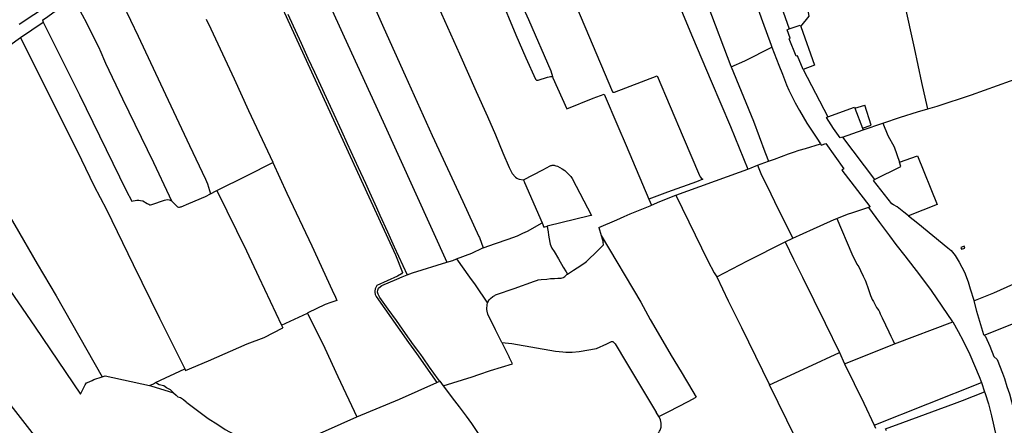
# Model space of a CAD drawing. Header units: inches. Extents: x 210911 to 224988, y 571697 to 586201.
# Tile 32 of 256: x 212444 to 213636, y 575321 to 575812. Entities that reach past the tile are written whole.
import ezdxf

# ---------------------------------------------------------------- set-up
doc = ezdxf.new("R2010")
doc.units = ezdxf.units.IN
doc.header["$MEASUREMENT"] = 0

msp = doc.modelspace()

# ---------------------------------------------------------------- linework, layer by layer
for points in [[(213287.781, 576050.227), (213376.025, 575800.661)], [(213169.543, 576007.561), (213176.61, 575989.91), (213187.18, 575965.88), (213200.28, 575932.42), (213216.95, 575891.59), (213233.51, 575852.07), (213258.85, 575790.63), (213281.49, 575737.53), (213304.72, 575682.69), (213325.732, 575630.91)], [(212956.74, 576001.63), (212957.38, 576000), (212973.62, 575959.2), (212995.448, 575909.737), (213001.32, 575897.48), (213024.89, 575841.74), (213044.96, 575793.67), (213056.89, 575765.63), (213068.84, 575739.74), (213069.67, 575738.79), (213071.09, 575738.52), (213071.88, 575738.54), (213082.99, 575742.4), (213085.14, 575742.87), (213086.62, 575743.02), (213087.7, 575742.97), (213089.318, 575742.96)], [(212744.12, 575992.77), (212776.99, 575922.96), (212837.05, 575791.2), (212884.14, 575688.11), (212961.144, 575518.096)], [(213284.501, 575975.414), (213294.063, 575947.506), (213307.176, 575910.512), (213318.095, 575880.619), (213332.683, 575840.339), (213343.406, 575809.877), (213354.117, 575780.872), (213354.918, 575778.752)], [(212698.822, 575964.564), (212777.561, 575791.975), (212817.005, 575705.685), (212859.981, 575612.514), (212892.15, 575542.087), (212899.119, 575527.115), (212907.456, 575505.608), (212906.423, 575504.263), (212901.317, 575501.254), (212876.648, 575490.144)], [(212899.512, 575942.22), (212916.37, 575902.16), (212934.07, 575864.88), (212954.9, 575818.99), (212976.44, 575770.6), (212996.88, 575724.88), (213010.56, 575694.59), (213020, 575672.59), (213029.04, 575650.63), (213036.92, 575633.01), (213040.53, 575625.74), (213044.38, 575621.02), (213046.18, 575619.84), (213047.61, 575619.16), (213048.93, 575618.92), (213054.27, 575617.89)], [(213233.119, 575943.649), (213240.56, 575924.42), (213277.34, 575829.21), (213305.38, 575755.54), (213305.705, 575754.752)], [(212832.146, 575917.356), (212833.1, 575915.25), (212845.61, 575887.45), (212854.8, 575866.82), (212867.41, 575841.29), (212885.02, 575801.56), (212910.79, 575744.24), (212943.64, 575671.69), (212980.62, 575591.69), (213000, 575549.42)], [(213097.444, 575876.41), (213113.66, 575838.29), (213162.06, 575724.46), (213162.36, 575724.15), (213162.58, 575724.01), (213163.06, 575723.95), (213163.4, 575723.96), (213164.38, 575724.09), (213216.029, 575743.84), (213247.4, 575669.76), (213267.25, 575623.35), (213268, 575621.79), (213269.78, 575619.4), (213270.29, 575619.06), (213271.28, 575618.97), (213263.44, 575615.72), (213228.5, 575603.04), (213206.01, 575594.62)], [(212551.281, 575865.738), (212568.69, 575830.74), (212587.39, 575791.8), (212620.43, 575721.29), (212649.42, 575659.67), (212668.8, 575618.85), (212671.23, 575612.96), (212674.968, 575601.021)], [(213042.748, 575853.952), (213043.26, 575852.92), (213050.18, 575834.42), (213060.36, 575811.98), (213087.06, 575749.91), (213089.318, 575742.96)], [(213543.723, 575703.779), (213541.32, 575714.619), (213536.57, 575736.042), (213527.489, 575777.937), (213516.047, 575830.671), (213511.668, 575851.475), (213511.55, 575856.85)], [(212443.217, 575806.452), (212461.17, 575818.19), (212504.386, 575846.948)], [(212471.48, 575811.37), (212478.09, 575815.76), (212499.05, 575831.07), (212509.09, 575837.751)], [(212509.09, 575837.751), (212525.03, 575808.13), (212540.52, 575776.21), (212541.05, 575775.29), (212547.78, 575759.18), (212568.41, 575716.27), (212605.95, 575638.77), (212624.98, 575598.42), (212627.93, 575592.51)], [(213389.947, 575803.482), (213400.285, 575816.19), (213396.966, 575833.637)], [(212768.72, 575818.712), (212775.222, 575804.659), (212784.882, 575783.511), (212793.091, 575765.47), (212801.112, 575748.243), (212808.188, 575732.654), (212824.204, 575697.516), (212833.544, 575677.146), (212840.613, 575661.864), (212849.377, 575642.762), (212853.752, 575633.048), (212862.58, 575613.934), (212867.512, 575603.014), (212876.04, 575584.402), (212880.229, 575575.149), (212889.529, 575554.983), (212897.656, 575536.842), (212913.303, 575502.719)], [(212445.067, 575790.24), (212472.2, 575809.08)], [(212471.48, 575811.37), (212472.2, 575809.08)], [(212472.2, 575809.08), (212516.34, 575720.94), (212572.94, 575605.23), (212579.704, 575592.156), (212581.33, 575592.5), (212583.77, 575592.99), (212585.68, 575593.27), (212588.05, 575593.26), (212590.34, 575593.02), (212593.12, 575592.5), (212598.36, 575589.47), (212599.28, 575588.92), (212600.38, 575588.3), (212601.4, 575587.88), (212602.5, 575587.76), (212603.83, 575587.98), (212619.3, 575593.54), (212620.75, 575593.83), (212623.2, 575594.05), (212624.93, 575593.9), (212626.36, 575593.45), (212627.93, 575592.51)], [(212669.8, 575812.486), (212675.33, 575800.66), (212703.7, 575740.14), (212721.18, 575701.89), (212750.42, 575639.32), (212750.628, 575638.859)], [(213376.025, 575800.661), (213389.288, 575805.271), (213389.947, 575803.482)], [(213389.947, 575803.482), (213406.734, 575756.756), (213392.977, 575751.717)], [(213392.977, 575751.717), (213385.92, 575768.136), (213384.218, 575767.607), (213375.824, 575788.632), (213377.026, 575789.45), (213373.6, 575799.618), (213376.025, 575800.661)], [(212356.203, 575730.08), (212396.77, 575756.89), (212421.76, 575773.9), (212445.067, 575790.24)], [(212445.067, 575790.24), (212462.82, 575754.33), (212490.86, 575698.31), (212518.93, 575642.37), (212533.9, 575610.99), (212548.91, 575581.95), (212581.38, 575515.53), (212613.33, 575450.44), (212643.932, 575388.882)], [(213305.705, 575754.752), (213322.32, 575762.21), (213354.918, 575778.752)], [(213354.918, 575778.752), (213363.24, 575756.729), (213367.706, 575745.862), (213372.539, 575733.201), (213375.451, 575726.723), (213379.576, 575718.369), (213383.21, 575711.326), (213388.204, 575701.926), (213397.429, 575686.652), (213409.295, 575668.416), (213413.741, 575661.568)], [(213089.318, 575742.96), (213089.77, 575741.57), (213106.451, 575704.059), (213138.45, 575716.96), (213151.96, 575721.904), (213168.19, 575682.84), (213178.29, 575659.4), (213206.01, 575594.62)], [(213305.705, 575754.752), (213332.85, 575688.91), (213346.59, 575651.68), (213347, 575649.97)], [(213392.977, 575751.717), (213422.742, 575694.161)], [(213543.723, 575703.779), (213555.179, 575707.09), (213596.877, 575720.846), (213659.764, 575743.672), (213693.072, 575754.611), (213693.197, 575754.689)], [(212356.203, 575730.08), (212367.27, 575712.79), (212368.07, 575711.2), (212368.54, 575710.08), (212368.74, 575708.59), (212368.6, 575706.91), (212368.04, 575705.17), (212367.34, 575701.32), (212366.9, 575698.57), (212366.74, 575695.62), (212366.97, 575693.1), (212367.48, 575689.64), (212368.05, 575686.5), (212368.82, 575683.37), (212369.55, 575680.9), (212370.83, 575677.42), (212371.69, 575675.34), (212372.66, 575673.39), (212395.85, 575634.55), (212438.12, 575563.07), (212465.07, 575516.41), (212488.27, 575477.54)], [(213455.576, 575704.821), (213467.535, 575708.525)], [(213475.289, 575684.108), (213467.535, 575708.525)], [(213422.742, 575694.161), (213455.136, 575705.992), (213455.576, 575704.821)], [(213455.576, 575704.821), (213464.641, 575680.706)], [(213489.307, 575686.64), (213510.593, 575693.968), (213531.102, 575700.132), (213543.723, 575703.779)], [(213440.269, 575669.757), (213437.728, 575668.996), (213429.45, 575680.312), (213420.926, 575693.445), (213422.742, 575694.161)], [(213464.641, 575680.706), (213475.289, 575684.108)], [(213465.492, 575678.441), (213489.307, 575686.64)], [(213489.307, 575686.64), (213495.527, 575671.606), (213502.867, 575657.881), (213509.405, 575639.292)], [(213440.269, 575669.757), (213465.492, 575678.441)], [(213464.641, 575680.706), (213465.492, 575678.441)], [(213358.13, 575643.08), (213375.113, 575649.406), (213381.155, 575651.454), (213388.106, 575653.725), (213395.607, 575656.006), (213413.741, 575661.568)], [(213413.741, 575661.568), (213414.72, 575660.061), (213420.298, 575661.802)], [(213420.298, 575661.802), (213442.058, 575631.298), (213439.503, 575629.763), (213473.531, 575585.477), (213473.413, 575585.388)], [(213440.269, 575669.757), (213479.091, 575618.27)], [(213347, 575649.97), (213350.663, 575640.42)], [(212682.593, 575605.023), (212719.55, 575623.28), (212750.628, 575638.859)], [(212750.628, 575638.859), (212767.28, 575601.89), (212797.89, 575537.99), (212822.57, 575484.35), (212826.33, 575476.05), (212827.828, 575471.862), (212826.65, 575471.54), (212820.57, 575469.49), (212814.01, 575466.83), (212793, 575456.75), (212792.491, 575456.518)], [(213054.27, 575617.89), (213077.72, 575630.03), (213086.29, 575634.84), (213087.2, 575635.13), (213087.94, 575635.35), (213088.69, 575635.54), (213089.46, 575635.62), (213090.16, 575635.61), (213091.21, 575635.55), (213092.07, 575635.42), (213093.43, 575635.12), (213095.42, 575634.39), (213101.12, 575631.26), (213104.08, 575629.15), (213111.32, 575622.06), (213113.22, 575619.61), (213136.55, 575574.766), (213134.156, 575574.185)], [(213325.732, 575630.91), (213329.68, 575632.68), (213337.44, 575635.71)], [(213337.44, 575635.71), (213350.663, 575640.42)], [(213337.44, 575635.71), (213342.36, 575623.78), (213348.63, 575611.08), (213362.86, 575581.67), (213380.433, 575547.124)], [(213350.663, 575640.42), (213358.13, 575643.08)], [(213479.091, 575618.27), (213511.23, 575634.104), (213509.405, 575639.292)], [(213509.405, 575639.292), (213531.198, 575647.117), (213555.12, 575588.13), (213520.428, 575574.381)], [(213238.61, 575599.31), (213315.6, 575627.26), (213325.62, 575630.86), (213325.732, 575630.91)], [(213054.27, 575617.89), (213055.39, 575614.87), (213076.66, 575565.88)], [(213520.428, 575574.381), (213514.779, 575578.712), (213506.586, 575585.46), (213502.077, 575587.515), (213500.051, 575588.991), (213478.175, 575617.02), (213479.091, 575618.27)], [(212627.93, 575592.51), (212629.59, 575591.03), (212633.36, 575586.74), (212634.06, 575585.97), (212635.05, 575585.17), (212636.38, 575584.95), (212637.36, 575584.93), (212638.65, 575585.07), (212639.57, 575585.29), (212648.84, 575589.3), (212669.01, 575597.88), (212674.968, 575601.021)], [(212674.968, 575601.021), (212682.04, 575604.75), (212682.593, 575605.023)], [(212682.593, 575605.023), (212718.5, 575532.05), (212733.61, 575500), (212747.24, 575471.06), (212760.975, 575442.119)], [(213206.01, 575594.62), (213209.225, 575587.107)], [(213209.225, 575587.107), (213219.09, 575591.58), (213238.61, 575599.31)], [(213238.61, 575599.31), (213261.83, 575551.27), (213277.48, 575519.72), (213285, 575505.41), (213288.336, 575500.665)], [(213167.25, 575569.68), (213176.05, 575573.73), (213183.46, 575576.64), (213207.49, 575586.32), (213209.225, 575587.107)], [(213433.699, 575571.259), (213446.58, 575576.55), (213452.86, 575578.52), (213473.413, 575585.388)], [(213574.182, 575446.16), (213561.33, 575465.101), (213548.332, 575483.975), (213534.231, 575502.728), (213516.317, 575525.739), (213505.355, 575539.743), (213497.641, 575550.118), (213485.844, 575566.268), (213472.443, 575584.649), (213473.413, 575585.388)], [(213005.33, 575535.76), (213020, 575540.86), (213035.47, 575546.07), (213041.19, 575548.09), (213046.75, 575550), (213053.45, 575553.21), (213058.97, 575555.81), (213076.66, 575565.88)], [(213076.66, 575565.88), (213078.879, 575560.77), (213082.638, 575561.682)], [(213134.156, 575574.185), (213082.638, 575561.682)], [(213145.442, 575560.434), (213167.25, 575569.68)], [(213405.23, 575558.53), (213426.08, 575567.73), (213430.44, 575569.92), (213433.699, 575571.259)], [(213433.699, 575571.259), (213451.787, 575528.285)], [(213520.428, 575574.381), (213531.726, 575565.343), (213568.067, 575535.78), (213572.21, 575532.203), (213576.729, 575526.365), (213581.921, 575518.084), (213588.087, 575506.189), (213592.58, 575494.62), (213594.975, 575485.987), (213599.43, 575472.15), (213599.55, 575471.345)], [(213082.638, 575561.682), (213083.154, 575559.033), (213083.907, 575554.907), (213084.542, 575551.059), (213086.022, 575541.957), (213086.562, 575539.938), (213087.084, 575538.171), (213088.477, 575535.327), (213091.128, 575531.12), (213096.323, 575522.383), (213102.271, 575512.071), (213105.784, 575506.513), (213107.5, 575503.712)], [(213145.442, 575560.434), (213148.253, 575550.376)], [(213380.433, 575547.124), (213405.23, 575558.53)], [(213000, 575549.42), (213000.65, 575548), (213005.33, 575535.76)], [(213107.5, 575503.712), (213108.593, 575504.563), (213111.149, 575506.193), (213114.548, 575508.38), (213119.213, 575511.194), (213127.282, 575516.586), (213130.338, 575519.173), (213133.607, 575522.204), (213140.822, 575529.148), (213147.422, 575535.583), (213151.114, 575539.403), (213150.41, 575542.66)], [(213148.253, 575550.376), (213196.02, 575469.7), (213207.65, 575448.9), (213220.15, 575427.49), (213233.09, 575405.35), (213245.05, 575385.36), (213259.173, 575361.786)], [(213148.253, 575550.376), (213150.41, 575542.66)], [(213288.336, 575500.665), (213325.2, 575519.76), (213370.831, 575542.707)], [(213370.831, 575542.707), (213380.433, 575547.124)], [(213370.831, 575542.707), (213381.08, 575521.78), (213391.97, 575500), (213419.34, 575444.3)], [(212972.961, 575522.086), (212991.41, 575529.16), (213004.79, 575535.57), (213005.33, 575535.76)], [(213451.787, 575528.285), (213454.626, 575522.355), (213456.465, 575518.597), (213457.914, 575516.001), (213460.24, 575512.508), (213462.318, 575508.345), (213465.574, 575501.46), (213467.96, 575496.342), (213468.753, 575494.477), (213469.708, 575491.934), (213470.752, 575488.715), (213471.937, 575485.017), (213474.359, 575477.697), (213475.735, 575474.847), (213476.578, 575473.006), (213477.812, 575470.634), (213479.432, 575467.429), (213481.838, 575463.41), (213482.907, 575461.666), (213484.297, 575459.615), (213485.292, 575457.922), (213486.231, 575455.78), (213488.642, 575450.685), (213492.497, 575442.339), (213496.403, 575434.017), (213499.108, 575428.567), (213501.502, 575423.873), (213503.552, 575419.369)], [(213588.719, 575535.288), (213587.792, 575537.431), (213583.823, 575535.869), (213584.665, 575533.8), (213588.719, 575535.288)], [(212913.303, 575502.719), (212919.534, 575505.218), (212961.144, 575518.096)], [(212961.144, 575518.096), (212968.46, 575520.36), (212972.961, 575522.086)], [(212972.961, 575522.086), (212988.77, 575500), (212995.45, 575490.65), (213010.648, 575468.643)], [(213599.55, 575471.345), (213623.935, 575480.967), (213675.972, 575504.602)], [(213611.882, 575429.957), (213695.887, 575463.25), (213675.972, 575504.602)], [(212421.639, 575499.851), (212462.854, 575439.334), (212517.728, 575358.551)], [(212927.289, 575409.728), (212920.948, 575418.32), (212911.297, 575431.869), (212900.272, 575447.488), (212890.376, 575461.443), (212880.086, 575475.485), (212878.158, 575479.629), (212877.361, 575481.955), (212877.593, 575484.494), (212878.574, 575486.929), (212880.76, 575488.892), (212882.633, 575489.923), (212900.55, 575497.553), (212907.265, 575500.298)], [(212907.265, 575500.298), (212913.303, 575502.719)], [(213042.934, 575486.275), (213067.476, 575495.414), (213070.922, 575496.453), (213071.826, 575496.662), (213075.416, 575497.324), (213082.355, 575497.826), (213086.966, 575498.295), (213091.849, 575498.533), (213095.579, 575498.667), (213098.686, 575498.887), (213099.688, 575499.019), (213100.815, 575499.124), (213102.453, 575499.771), (213102.909, 575500.063), (213104.1, 575500.892), (213106.741, 575503.121), (213107.5, 575503.712)], [(213288.336, 575500.665), (213301.94, 575471.38), (213313.09, 575448.9), (213318.02, 575439.14), (213352.04, 575369.669)], [(212876.648, 575490.144), (212876.106, 575489.349), (212875.624, 575488.516), (212875.206, 575487.65), (212874.854, 575486.754), (212874.569, 575485.835), (212874.354, 575484.897), (212874.209, 575483.946), (212874.136, 575482.987), (212874.134, 575482.024), (212874.204, 575481.065), (212874.346, 575480.113), (212874.558, 575479.175), (212874.839, 575478.255), (212875.189, 575477.358), (212875.604, 575476.49)], [(213010.648, 575468.643), (213011.15, 575470.67), (213012.38, 575472.61), (213014.08, 575474.25), (213016.78, 575476.49), (213019.24, 575477.98), (213020, 575478.48), (213021.25, 575479.08), (213042.934, 575486.275)], [(212488.27, 575477.54), (212543.86, 575379.484)], [(212875.604, 575476.49), (212914.945, 575421.07), (212924.407, 575407.641), (212949.217, 575372.425)], [(213027.805, 575420.942), (213020.16, 575436.27), (213010.98, 575455.29), (213010.05, 575458.97), (213009.8, 575461.04), (213009.84, 575463.15), (213009.94, 575464.91), (213010.27, 575466.98), (213010.648, 575468.643)], [(213599.55, 575471.345), (213602.946, 575458.731), (213611.181, 575430.549), (213611.882, 575429.957)], [(212760.975, 575442.119), (212792.491, 575456.518)], [(212792.491, 575456.518), (212813.42, 575413.93), (212829.31, 575379.7), (212852.234, 575330.874)], [(213503.552, 575419.369), (213574.266, 575446.001)], [(213574.182, 575446.16), (213574.266, 575446.001)], [(213574.266, 575446.001), (213580.457, 575434.272), (213586.41, 575422.94), (213594.8, 575406.36), (213606.13, 575379.61), (213608.61, 575372.589)], [(212644.884, 575386.968), (212672.483, 575398.936), (212719.36, 575419.406), (212740.119, 575426.99), (212762.688, 575438.509)], [(212760.975, 575442.119), (212762.688, 575438.509)], [(213419.34, 575444.3), (213436.84, 575408.64)], [(213027.805, 575420.942), (213040.05, 575419.62), (213092.79, 575410.46), (213101.81, 575409.49), (213105.27, 575409.26), (213113, 575409.4), (213121.65, 575409.93), (213142.48, 575413.71), (213154.93, 575419.39), (213160.75, 575422.03), (213161.57, 575422.09), (213162.09, 575422.1), (213162.47, 575422.02), (213164.31, 575420.04), (213165.02, 575419.24), (213178.74, 575396.29), (213213.995, 575337.951)], [(213027.805, 575420.942), (213036.69, 575403.13)], [(213611.882, 575429.957), (213613.853, 575428.294)], [(213613.853, 575428.294), (213618.826, 575416.662), (213623.69, 575403.97), (213627.834, 575400.456), (213634.096, 575383.817), (213636.52, 575377.187), (213639.642, 575367.497), (213642.71, 575358.97), (213647.74, 575340.07)], [(212952.621, 575373.922), (212950.743, 575376.374), (212940.385, 575391.23), (212932.389, 575402.555), (212929.869, 575406.232), (212927.289, 575409.728)], [(213442.85, 575395.04), (213500.49, 575418.216), (213503.552, 575419.369)], [(213014.024, 575386.895), (213040.606, 575395.133), (213036.69, 575403.13)], [(213352.04, 575369.669), (213398.67, 575391.08), (213436.84, 575408.64)], [(213436.84, 575408.64), (213442.85, 575395.04)], [(212608.565, 575372.306), (212643.932, 575388.882)], [(212643.932, 575388.882), (212644.884, 575386.968)], [(212956.8, 575368.465), (212991.86, 575379.31), (213000, 575382.09), (213014.024, 575386.895)], [(213442.85, 575395.04), (213466.11, 575347.43), (213478.839, 575320.956)], [(212517.728, 575358.551), (212517.96, 575359.14), (212523.35, 575369.71), (212524.23, 575371.07), (212524.98, 575371.9), (212525.91, 575372.43), (212531.5, 575374.87), (212533.646, 575376.083)], [(212533.646, 575376.083), (212543.86, 575379.484)], [(212543.86, 575379.484), (212547.321, 575380.636), (212601.074, 575368.796)], [(212949.217, 575372.425), (212952.621, 575373.922)], [(212952.621, 575373.922), (212956.8, 575368.465)], [(212411.862, 575371.417), (212415.47, 575366.47), (212418.56, 575362.61), (212461.32, 575308.17), (212487.31, 575275.78)], [(212601.074, 575368.796), (212605.863, 575371.04)], [(212601.074, 575368.796), (212602.693, 575368.439), (212625.071, 575361.751)], [(212605.863, 575371.04), (212608.565, 575372.306)], [(212630.389, 575360.161), (212626.482, 575363.512), (212621.614, 575365.91), (212618.675, 575368.506), (212612.78, 575369.734), (212609.812, 575371.671), (212608.565, 575372.306)], [(212625.071, 575361.751), (212630.389, 575360.161)], [(212852.234, 575330.874), (212903.85, 575352.48), (212949.217, 575372.425)], [(212956.8, 575368.465), (212970.685, 575350.342), (212976.242, 575343.019), (212984.538, 575331.798), (212990.939, 575322.925), (212999.295, 575310.792)], [(213259.173, 575361.786), (213259.38, 575361.44)], [(213259.38, 575361.44), (213263.29, 575354.914)], [(213394.007, 575283.969), (213352.04, 575369.669)], [(213478.839, 575320.956), (213608.61, 575372.589)], [(213585.652, 575350.539), (213612.61, 575361.264)], [(213608.61, 575372.589), (213612.61, 575361.264)], [(213612.61, 575361.264), (213613.36, 575359.14), (213617.11, 575346.8), (213620.99, 575332.22), (213626.59, 575307.19), (213628.47, 575298.748)], [(212630.389, 575360.161), (212633.637, 575357.34)], [(212633.637, 575357.34), (212635.538, 575355.159)], [(212635.538, 575355.159), (212638.867, 575354.197)], [(212638.867, 575354.197), (212642.466, 575351.819)], [(212642.466, 575351.819), (212645.694, 575349.142)], [(213218.203, 575331.126), (213230.17, 575337.44), (213253.37, 575349.68), (213263.29, 575354.914)], [(213493.807, 575313.999), (213492.699, 575316.303), (213513.669, 575324.164), (213576.074, 575347.063), (213585.652, 575350.539)], [(212645.694, 575349.142), (212646.533, 575348.213)], [(212646.533, 575348.213), (212672.389, 575329.077), (212683.744, 575321.477), (212692.866, 575315.602), (212704.142, 575309.434)], [(213213.995, 575337.951), (213214.8, 575336.62)], [(212753.88, 575287.89), (212771.18, 575295.22), (212814.4, 575313.96), (212852.234, 575330.874)], [(213208.52, 575305.926), (213210.31, 575306.396), (213212.474, 575307.183), (213213.434, 575307.641), (213214.372, 575308.35), (213215.486, 575309.08), (213216.934, 575310.38), (213217.373, 575311.148), (213217.889, 575311.964), (213218.354, 575312.806), (213218.892, 575313.521), (213219.437, 575314.687), (213219.883, 575315.855), (213220.486, 575317.344), (213220.753, 575318.34), (213220.924, 575319.512), (213221.021, 575320.711), (213220.893, 575323.389), (213220.577, 575325.32), (213220.011, 575327.331), (213219.68, 575328.362), (213218.203, 575331.126)], [(213218.203, 575331.126), (213218.155, 575331.215), (213214.8, 575336.62)], [(213478.839, 575320.956), (213480.617, 575317.258)]]:
    msp.add_lwpolyline(points)

doc.saveas('drawing.dxf')
